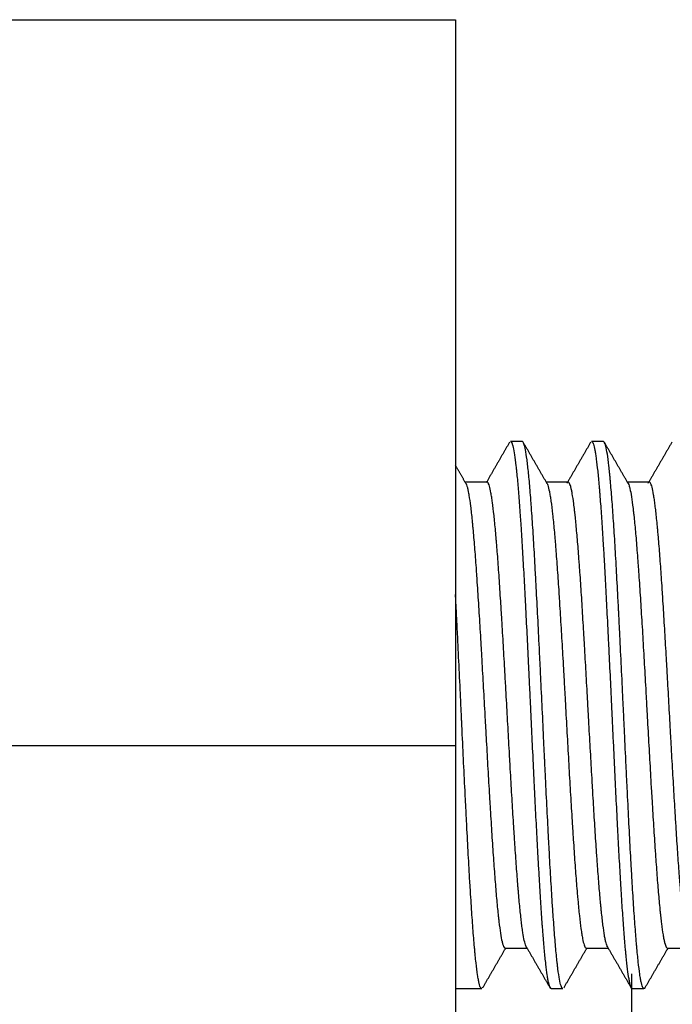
# Model space of a CAD drawing. Header units: millimetres. Extents: x 7592 to 10531, y 3981 to 6059.
# Tile 120 of 130: x 9523 to 9537, y 5572 to 5593. Entities that reach past the tile are written whole.
import ezdxf

# ---------------------------------------------------------------- set-up
doc = ezdxf.new("R2010")
doc.units = ezdxf.units.MM

msp = doc.modelspace()

# ---------------------------------------------------------------- linework, layer by layer
at = {"linetype": 'Continuous'}
for p, q in [((9521.966, 5593.246), (9531.966, 5593.246)), ((9531.966, 5593.246), (9531.966, 5577.592)), ((9533.406, 5584.146), (9533.151, 5584.146)), ((9535.156, 5584.146), (9534.901, 5584.146)), ((9532.646, 5583.271), (9532.175, 5583.271)), ((9534.396, 5583.271), (9533.924, 5583.271)), ((9536.146, 5583.271), (9535.674, 5583.271)), ((9521.966, 5577.592), (9531.966, 5577.592)), ((9531.966, 5577.592), (9531.966, 5475.9)), ((9533.036, 5573.221), (9533.508, 5573.221)), ((9534.786, 5573.221), (9535.258, 5573.221)), ((9536.536, 5573.221), (9537.008, 5573.221)), ((9535.766, 5561.094), (9535.766, 5572.664)), ((9531.966, 5572.346), (9532.531, 5572.346)), ((9534.026, 5572.346), (9534.281, 5572.346)), ((9535.776, 5572.346), (9536.031, 5572.346))]:
    msp.add_line(p, q, dxfattribs=at)
for points in [[(9533.131, 5584.131), (9532.881, 5583.7), (9532.63, 5583.261)], [(9533.946, 5583.233), (9533.685, 5583.685), (9533.425, 5584.134)], [(9534.881, 5584.131), (9534.626, 5583.69), (9534.37, 5583.249)], [(9535.685, 5583.252), (9535.43, 5583.693), (9535.175, 5584.132)], [(9536.632, 5584.132), (9536.374, 5583.686), (9536.115, 5583.241)], [(9532.191, 5583.242), (9532.079, 5583.437), (9531.966, 5583.631)], [(9532.551, 5572.362), (9532.799, 5572.79), (9533.049, 5573.221)], [(9533.495, 5573.244), (9533.751, 5572.801), (9534.008, 5572.359)], [(9534.301, 5572.361), (9534.55, 5572.791), (9534.799, 5573.221)], [(9535.235, 5573.261), (9535.497, 5572.809), (9535.757, 5572.359)], [(9536.05, 5572.359), (9536.3, 5572.79), (9536.55, 5573.221)]]:
    msp.add_open_spline(points, degree=2, dxfattribs=at)
for points, knots in [([(9533.151, 5584.146), (9533.16, 5584.146), (9533.169, 5584.137), (9533.18, 5584.114), (9533.183, 5584.108), (9533.188, 5584.095), (9533.191, 5584.087), (9533.198, 5584.063), (9533.203, 5584.044), (9533.219, 5583.978), (9533.229, 5583.923), (9533.249, 5583.791), (9533.259, 5583.714), (9533.271, 5583.604), (9533.274, 5583.581), (9533.279, 5583.534), (9533.282, 5583.51), (9533.289, 5583.435), (9533.295, 5583.383), (9533.31, 5583.219), (9533.33, 5582.982), (9533.35, 5582.708), (9533.363, 5582.525), (9533.365, 5582.488), (9533.37, 5582.412), (9533.373, 5582.373), (9533.38, 5582.256), (9533.386, 5582.177), (9533.401, 5581.932), (9533.421, 5581.593), (9533.441, 5581.228), (9533.456, 5580.944), (9533.461, 5580.848), (9533.469, 5580.701), (9533.472, 5580.651), (9533.477, 5580.552), (9533.479, 5580.503), (9533.492, 5580.253), (9533.512, 5579.848), (9533.533, 5579.431), (9533.548, 5579.113), (9533.553, 5579.007), (9533.56, 5578.846), (9533.563, 5578.792), (9533.568, 5578.684), (9533.57, 5578.63), (9533.583, 5578.361), (9533.593, 5578.147), (9533.614, 5577.72), (9533.624, 5577.508), (9533.639, 5577.19), (9533.644, 5577.085), (9533.652, 5576.927), (9533.654, 5576.874), (9533.659, 5576.769), (9533.662, 5576.717), (9533.674, 5576.457), (9533.684, 5576.254), (9533.705, 5575.857), (9533.715, 5575.663), (9533.73, 5575.38), (9533.735, 5575.286), (9533.743, 5575.148), (9533.745, 5575.102), (9533.75, 5575.011), (9533.753, 5574.966), (9533.766, 5574.743), (9533.776, 5574.573), (9533.796, 5574.248), (9533.806, 5574.093), (9533.821, 5573.873), (9533.826, 5573.802), (9533.834, 5573.698), (9533.836, 5573.664), (9533.842, 5573.597), (9533.844, 5573.563), (9533.857, 5573.401), (9533.867, 5573.281), (9533.887, 5573.063), (9533.897, 5572.964), (9533.917, 5572.787), (9533.927, 5572.709), (9533.94, 5572.624), (9533.943, 5572.608), (9533.948, 5572.577), (9533.956, 5572.533), (9533.963, 5572.496), (9533.978, 5572.429), (9533.988, 5572.397), (9534.008, 5572.356), (9534.017, 5572.346), (9534.026, 5572.346)], [0, 0, 0, 0, 0.030286, 0.030286, 0.038969, 0.038969, 0.047652, 0.047652, 0.065018, 0.065018, 0.09975, 0.09975, 0.134481, 0.134481, 0.143164, 0.143164, 0.151847, 0.151847, 0.169213, 0.169213, 0.203945, 0.238677, 0.238677, 0.24736, 0.24736, 0.256043, 0.256043, 0.273409, 0.273409, 0.308141, 0.342873, 0.342873, 0.360239, 0.360239, 0.368922, 0.368922, 0.377605, 0.377605, 0.412337, 0.447068, 0.447068, 0.464434, 0.464434, 0.473117, 0.473117, 0.4818, 0.4818, 0.516532, 0.516532, 0.551264, 0.551264, 0.56863, 0.56863, 0.577313, 0.577313, 0.585996, 0.585996, 0.620728, 0.620728, 0.65546, 0.65546, 0.672826, 0.672826, 0.681509, 0.681509, 0.690192, 0.690192, 0.724924, 0.724924, 0.759655, 0.759655, 0.777021, 0.777021, 0.785704, 0.785704, 0.794387, 0.794387, 0.829119, 0.829119, 0.863851, 0.863851, 0.898583, 0.898583, 0.907266, 0.907266, 0.915949, 0.933315, 0.933315, 0.968047, 0.968047, 1, 1, 1, 1]), ([(9534.281, 5572.346), (9534.279, 5572.346), (9534.277, 5572.347), (9534.272, 5572.349), (9534.269, 5572.351), (9534.263, 5572.358), (9534.261, 5572.362), (9534.252, 5572.377), (9534.247, 5572.39), (9534.23, 5572.44), (9534.219, 5572.488), (9534.197, 5572.609), (9534.186, 5572.684), (9534.173, 5572.783), (9534.172, 5572.794), (9534.169, 5572.817), (9534.165, 5572.852), (9534.155, 5572.938), (9534.147, 5573.019), (9534.13, 5573.188), (9534.119, 5573.313), (9534.097, 5573.586), (9534.086, 5573.734), (9534.072, 5573.934), (9534.069, 5573.975), (9534.064, 5574.057), (9534.055, 5574.183), (9534.047, 5574.313), (9534.03, 5574.58), (9534.019, 5574.766), (9534.002, 5575.058), (9533.997, 5575.158), (9533.989, 5575.311), (9533.986, 5575.362), (9533.98, 5575.466), (9533.977, 5575.518), (9533.964, 5575.782), (9533.952, 5575.998), (9533.93, 5576.438), (9533.919, 5576.662), (9533.902, 5577.005), (9533.897, 5577.121), (9533.89, 5577.266), (9533.889, 5577.296), (9533.886, 5577.354), (9533.884, 5577.384), (9533.88, 5577.472), (9533.877, 5577.53), (9533.864, 5577.824), (9533.853, 5578.058), (9533.83, 5578.526), (9533.819, 5578.76), (9533.803, 5579.111), (9533.797, 5579.227), (9533.786, 5579.461), (9533.78, 5579.576), (9533.764, 5579.919), (9533.753, 5580.142), (9533.731, 5580.579), (9533.719, 5580.793), (9533.705, 5581.054), (9533.703, 5581.106), (9533.698, 5581.183), (9533.697, 5581.209), (9533.694, 5581.26), (9533.687, 5581.387), (9533.68, 5581.511), (9533.664, 5581.8), (9533.653, 5581.985), (9533.631, 5582.335), (9533.62, 5582.501), (9533.605, 5582.698), (9533.603, 5582.737), (9533.597, 5582.813), (9533.589, 5582.924), (9533.58, 5583.029), (9533.564, 5583.229), (9533.553, 5583.351), (9533.536, 5583.516), (9533.531, 5583.567), (9533.522, 5583.641), (9533.52, 5583.664), (9533.514, 5583.71), (9533.511, 5583.732), (9533.497, 5583.839), (9533.486, 5583.91), (9533.464, 5584.024), (9533.453, 5584.068), (9533.436, 5584.113), (9533.431, 5584.124), (9533.422, 5584.136), (9533.42, 5584.14), (9533.415, 5584.143), (9533.414, 5584.144), (9533.411, 5584.145), (9533.409, 5584.146), (9533.407, 5584.146), (9533.406, 5584.146)], [0, 0, 0, 0, 0.007615, 0.007615, 0.017134, 0.017134, 0.026653, 0.026653, 0.04569, 0.04569, 0.083765, 0.083765, 0.12184, 0.12184, 0.126599, 0.126599, 0.131359, 0.140878, 0.159915, 0.159915, 0.19799, 0.19799, 0.236065, 0.236065, 0.245584, 0.245584, 0.255102, 0.27414, 0.27414, 0.312215, 0.312215, 0.331252, 0.331252, 0.340771, 0.340771, 0.35029, 0.35029, 0.388365, 0.388365, 0.42644, 0.42644, 0.445477, 0.445477, 0.450237, 0.450237, 0.454996, 0.454996, 0.464515, 0.464515, 0.50259, 0.50259, 0.540665, 0.540665, 0.559702, 0.559702, 0.578739, 0.578739, 0.616814, 0.616814, 0.654889, 0.654889, 0.664408, 0.664408, 0.669167, 0.669167, 0.673927, 0.692964, 0.692964, 0.731039, 0.731039, 0.769114, 0.769114, 0.778633, 0.778633, 0.788152, 0.807189, 0.807189, 0.845264, 0.845264, 0.864302, 0.864302, 0.87382, 0.87382, 0.883339, 0.883339, 0.921414, 0.921414, 0.959489, 0.959489, 0.978526, 0.978526, 0.988045, 0.988045, 0.992805, 0.992805, 0.997564, 1, 1, 1, 1]), ([(9534.901, 5584.146), (9534.904, 5584.146), (9534.907, 5584.145), (9534.92, 5584.136), (9534.931, 5584.117), (9534.951, 5584.057), (9534.961, 5584.015), (9534.974, 5583.948), (9534.976, 5583.934), (9534.981, 5583.904), (9534.989, 5583.857), (9534.996, 5583.805), (9535.012, 5583.691), (9535.022, 5583.605), (9535.042, 5583.412), (9535.052, 5583.305), (9535.065, 5583.157), (9535.067, 5583.127), (9535.073, 5583.065), (9535.08, 5582.971), (9535.088, 5582.872), (9535.103, 5582.668), (9535.113, 5582.524), (9535.133, 5582.218), (9535.143, 5582.057), (9535.156, 5581.845), (9535.159, 5581.802), (9535.164, 5581.715), (9535.166, 5581.671), (9535.174, 5581.538), (9535.179, 5581.449), (9535.194, 5581.175), (9535.204, 5580.988), (9535.224, 5580.603), (9535.234, 5580.405), (9535.247, 5580.151), (9535.25, 5580.1), (9535.255, 5579.997), (9535.257, 5579.945), (9535.265, 5579.789), (9535.27, 5579.685), (9535.285, 5579.371), (9535.306, 5578.95), (9535.326, 5578.523), (9535.338, 5578.254), (9535.341, 5578.2), (9535.346, 5578.092), (9535.348, 5578.038), (9535.356, 5577.876), (9535.361, 5577.768), (9535.377, 5577.448), (9535.397, 5577.025), (9535.417, 5576.612), (9535.432, 5576.305), (9535.437, 5576.204), (9535.445, 5576.053), (9535.447, 5576.003), (9535.452, 5575.903), (9535.455, 5575.854), (9535.468, 5575.609), (9535.488, 5575.229), (9535.508, 5574.874), (9535.523, 5574.617), (9535.528, 5574.532), (9535.536, 5574.408), (9535.538, 5574.367), (9535.544, 5574.287), (9535.546, 5574.247), (9535.559, 5574.05), (9535.569, 5573.902), (9535.589, 5573.625), (9535.599, 5573.495), (9535.614, 5573.313), (9535.62, 5573.255), (9535.627, 5573.171), (9535.63, 5573.144), (9535.635, 5573.09), (9535.637, 5573.064), (9535.65, 5572.938), (9535.66, 5572.847), (9535.68, 5572.689), (9535.69, 5572.62), (9535.706, 5572.534), (9535.711, 5572.508), (9535.718, 5572.473), (9535.721, 5572.462), (9535.726, 5572.442), (9535.729, 5572.432), (9535.741, 5572.389), (9535.751, 5572.366), (9535.766, 5572.349), (9535.771, 5572.346), (9535.776, 5572.346)], [0, 0, 0, 0, 0.010558, 0.010558, 0.04529, 0.04529, 0.080022, 0.080022, 0.088705, 0.088705, 0.097388, 0.114754, 0.114754, 0.149486, 0.149486, 0.184218, 0.184218, 0.192901, 0.192901, 0.201584, 0.21895, 0.21895, 0.253682, 0.253682, 0.288413, 0.288413, 0.297096, 0.297096, 0.305779, 0.305779, 0.323145, 0.323145, 0.357877, 0.357877, 0.392609, 0.392609, 0.401292, 0.401292, 0.409975, 0.409975, 0.427341, 0.427341, 0.462073, 0.496805, 0.496805, 0.505487, 0.505487, 0.51417, 0.51417, 0.531536, 0.531536, 0.566268, 0.601, 0.601, 0.618366, 0.618366, 0.627049, 0.627049, 0.635732, 0.635732, 0.670464, 0.705196, 0.705196, 0.722562, 0.722562, 0.731245, 0.731245, 0.739928, 0.739928, 0.774659, 0.774659, 0.809391, 0.809391, 0.826757, 0.826757, 0.83544, 0.83544, 0.844123, 0.844123, 0.878855, 0.878855, 0.913587, 0.913587, 0.930953, 0.930953, 0.939636, 0.939636, 0.948319, 0.948319, 0.983051, 0.983051, 1, 1, 1, 1]), ([(9536.054, 5572.365), (9536.052, 5572.362), (9536.05, 5572.36), (9536.046, 5572.354), (9536.043, 5572.351), (9536.029, 5572.342), (9536.018, 5572.348), (9535.996, 5572.389), (9535.985, 5572.423), (9535.968, 5572.495), (9535.962, 5572.523), (9535.955, 5572.562), (9535.954, 5572.57), (9535.951, 5572.587), (9535.947, 5572.612), (9535.943, 5572.639), (9535.929, 5572.734), (9535.918, 5572.822), (9535.896, 5573.024), (9535.885, 5573.138), (9535.871, 5573.295), (9535.868, 5573.328), (9535.862, 5573.394), (9535.86, 5573.428), (9535.851, 5573.532), (9535.846, 5573.604), (9535.829, 5573.828), (9535.818, 5573.987), (9535.796, 5574.324), (9535.785, 5574.503), (9535.772, 5574.715), (9535.771, 5574.739), (9535.768, 5574.787), (9535.767, 5574.811), (9535.762, 5574.883), (9535.754, 5575.03), (9535.746, 5575.18), (9535.729, 5575.484), (9535.718, 5575.693), (9535.696, 5576.124), (9535.685, 5576.345), (9535.671, 5576.629), (9535.668, 5576.686), (9535.662, 5576.801), (9535.654, 5576.973), (9535.646, 5577.145), (9535.629, 5577.492), (9535.618, 5577.725), (9535.602, 5578.076), (9535.596, 5578.194), (9535.588, 5578.371), (9535.585, 5578.43), (9535.579, 5578.549), (9535.577, 5578.608), (9535.562, 5578.903), (9535.551, 5579.136), (9535.529, 5579.596), (9535.518, 5579.823), (9535.502, 5580.159), (9535.496, 5580.27), (9535.489, 5580.408), (9535.488, 5580.435), (9535.485, 5580.49), (9535.484, 5580.518), (9535.479, 5580.6), (9535.477, 5580.654), (9535.463, 5580.922), (9535.451, 5581.129), (9535.429, 5581.528), (9535.418, 5581.72), (9535.402, 5581.998), (9535.396, 5582.088), (9535.385, 5582.265), (9535.379, 5582.351), (9535.363, 5582.6), (9535.34, 5582.909), (9535.318, 5583.176), (9535.304, 5583.328), (9535.302, 5583.358), (9535.297, 5583.402), (9535.296, 5583.416), (9535.293, 5583.444), (9535.286, 5583.514), (9535.279, 5583.578), (9535.263, 5583.723), (9535.252, 5583.806), (9535.229, 5583.946), (9535.218, 5584.003), (9535.204, 5584.057), (9535.202, 5584.067), (9535.196, 5584.085), (9535.188, 5584.11), (9535.179, 5584.127), (9535.168, 5584.142), (9535.162, 5584.146), (9535.156, 5584.146)], [0, 0, 0, 0, 0.005569, 0.005569, 0.01485, 0.01485, 0.051975, 0.051975, 0.0891, 0.0891, 0.107662, 0.107662, 0.112303, 0.112303, 0.116944, 0.126225, 0.126225, 0.16335, 0.16335, 0.200475, 0.200475, 0.209756, 0.209756, 0.219038, 0.219038, 0.2376, 0.2376, 0.274725, 0.274725, 0.31185, 0.31185, 0.316491, 0.316491, 0.321131, 0.321131, 0.330413, 0.348975, 0.348975, 0.3861, 0.3861, 0.423225, 0.423225, 0.432506, 0.432506, 0.441788, 0.46035, 0.46035, 0.497475, 0.497475, 0.516038, 0.516038, 0.525319, 0.525319, 0.5346, 0.5346, 0.571725, 0.571725, 0.60885, 0.60885, 0.627413, 0.627413, 0.632053, 0.632053, 0.636694, 0.636694, 0.645975, 0.645975, 0.6831, 0.6831, 0.720225, 0.720225, 0.738788, 0.738788, 0.75735, 0.75735, 0.794475, 0.8316, 0.8316, 0.840882, 0.840882, 0.845522, 0.845522, 0.850163, 0.868725, 0.868725, 0.90585, 0.90585, 0.942976, 0.942976, 0.952257, 0.952257, 0.961538, 0.980101, 0.980101, 1, 1, 1, 1]), ([(9532.188, 5583.248), (9532.199, 5583.229), (9532.21, 5583.198), (9532.224, 5583.145), (9532.227, 5583.133), (9532.232, 5583.108), (9532.235, 5583.095), (9532.244, 5583.053), (9532.25, 5583.022), (9532.267, 5582.92), (9532.278, 5582.841), (9532.3, 5582.661), (9532.312, 5582.559), (9532.326, 5582.418), (9532.329, 5582.389), (9532.334, 5582.33), (9532.337, 5582.299), (9532.346, 5582.207), (9532.352, 5582.143), (9532.369, 5581.945), (9532.38, 5581.804), (9532.397, 5581.579), (9532.405, 5581.463), (9532.414, 5581.342), (9532.42, 5581.261), (9532.422, 5581.219), (9532.437, 5581.01), (9532.448, 5580.836), (9532.471, 5580.479), (9532.482, 5580.294), (9532.499, 5580.009), (9532.505, 5579.913), (9532.513, 5579.766), (9532.516, 5579.717), (9532.522, 5579.618), (9532.525, 5579.568), (9532.539, 5579.32), (9532.561, 5578.919), (9532.584, 5578.512), (9532.598, 5578.256), (9532.601, 5578.205), (9532.607, 5578.102), (9532.61, 5578.05), (9532.618, 5577.896), (9532.624, 5577.793), (9532.641, 5577.488), (9532.652, 5577.287), (9532.675, 5576.89), (9532.686, 5576.695), (9532.7, 5576.453), (9532.703, 5576.405), (9532.709, 5576.31), (9532.712, 5576.262), (9532.72, 5576.121), (9532.726, 5576.029), (9532.743, 5575.757), (9532.754, 5575.582), (9532.771, 5575.329), (9532.777, 5575.246), (9532.788, 5575.085), (9532.794, 5575.005), (9532.811, 5574.772), (9532.823, 5574.627), (9532.845, 5574.356), (9532.856, 5574.23), (9532.873, 5574.056), (9532.882, 5573.972), (9532.89, 5573.894), (9532.896, 5573.844), (9532.899, 5573.819), (9532.913, 5573.7), (9532.925, 5573.616), (9532.947, 5573.472), (9532.958, 5573.412), (9532.975, 5573.339), (9532.981, 5573.318), (9532.99, 5573.291), (9532.993, 5573.283), (9532.998, 5573.267), (9533.001, 5573.261), (9533.015, 5573.232), (9533.026, 5573.221), (9533.036, 5573.221)], [0, 0, 0, 0, 0.038844, 0.038844, 0.048876, 0.048876, 0.058908, 0.058908, 0.078973, 0.078973, 0.119101, 0.119101, 0.159229, 0.159229, 0.169262, 0.169262, 0.179294, 0.179294, 0.199358, 0.199358, 0.239486, 0.239486, 0.259551, 0.269583, 0.269583, 0.279615, 0.279615, 0.319743, 0.319743, 0.359872, 0.359872, 0.379936, 0.379936, 0.389968, 0.389968, 0.4, 0.4, 0.440128, 0.480257, 0.480257, 0.490289, 0.490289, 0.500321, 0.500321, 0.520385, 0.520385, 0.560514, 0.560514, 0.600642, 0.600642, 0.610674, 0.610674, 0.620706, 0.620706, 0.640771, 0.640771, 0.680899, 0.680899, 0.700963, 0.700963, 0.721027, 0.721027, 0.761156, 0.761156, 0.801284, 0.801284, 0.821348, 0.831381, 0.831381, 0.841413, 0.841413, 0.881541, 0.881541, 0.921669, 0.921669, 0.941734, 0.941734, 0.951766, 0.951766, 0.961798, 0.961798, 1, 1, 1, 1]), ([(9533.499, 5573.237), (9533.496, 5573.24), (9533.494, 5573.245), (9533.48, 5573.271), (9533.469, 5573.304), (9533.447, 5573.392), (9533.436, 5573.448), (9533.422, 5573.532), (9533.42, 5573.55), (9533.414, 5573.586), (9533.411, 5573.605), (9533.403, 5573.664), (9533.397, 5573.706), (9533.381, 5573.839), (9533.37, 5573.938), (9533.348, 5574.156), (9533.337, 5574.275), (9533.323, 5574.436), (9533.32, 5574.469), (9533.315, 5574.536), (9533.312, 5574.57), (9533.304, 5574.673), (9533.298, 5574.744), (9533.282, 5574.961), (9533.271, 5575.114), (9533.254, 5575.354), (9533.246, 5575.476), (9533.238, 5575.603), (9533.232, 5575.689), (9533.229, 5575.733), (9533.215, 5575.951), (9533.204, 5576.13), (9533.182, 5576.496), (9533.172, 5576.683), (9533.155, 5576.969), (9533.147, 5577.114), (9533.139, 5577.261), (9533.133, 5577.36), (9533.13, 5577.41), (9533.116, 5577.656), (9533.105, 5577.854), (9533.083, 5578.25), (9533.072, 5578.448), (9533.056, 5578.746), (9533.05, 5578.845), (9533.042, 5578.994), (9533.039, 5579.044), (9533.034, 5579.142), (9533.031, 5579.191), (9533.017, 5579.436), (9533.006, 5579.628), (9532.984, 5580.004), (9532.973, 5580.189), (9532.959, 5580.414), (9532.956, 5580.459), (9532.951, 5580.549), (9532.948, 5580.593), (9532.94, 5580.726), (9532.934, 5580.812), (9532.918, 5581.066), (9532.907, 5581.228), (9532.885, 5581.537), (9532.874, 5581.685), (9532.86, 5581.86), (9532.857, 5581.895), (9532.852, 5581.963), (9532.849, 5581.997), (9532.84, 5582.095), (9532.835, 5582.159), (9532.819, 5582.341), (9532.808, 5582.453), (9532.786, 5582.657), (9532.774, 5582.749), (9532.761, 5582.852), (9532.758, 5582.871), (9532.752, 5582.91), (9532.749, 5582.928), (9532.741, 5582.981), (9532.736, 5583.014), (9532.719, 5583.102), (9532.708, 5583.15), (9532.692, 5583.204), (9532.684, 5583.227), (9532.675, 5583.244), (9532.67, 5583.253), (9532.667, 5583.257), (9532.653, 5583.273), (9532.643, 5583.274), (9532.632, 5583.265)], [0, 0, 0, 0, 0.008855, 0.008855, 0.047023, 0.047023, 0.085191, 0.085191, 0.094733, 0.094733, 0.104275, 0.104275, 0.123359, 0.123359, 0.161527, 0.161527, 0.199695, 0.199695, 0.209237, 0.209237, 0.218779, 0.218779, 0.237863, 0.237863, 0.276031, 0.276031, 0.295115, 0.304657, 0.304657, 0.314199, 0.314199, 0.352367, 0.352367, 0.390535, 0.390535, 0.409619, 0.419161, 0.419161, 0.428703, 0.428703, 0.466871, 0.466871, 0.505039, 0.505039, 0.524123, 0.524123, 0.533665, 0.533665, 0.543207, 0.543207, 0.581374, 0.581374, 0.619542, 0.619542, 0.629084, 0.629084, 0.638626, 0.638626, 0.65771, 0.65771, 0.695878, 0.695878, 0.734046, 0.734046, 0.743588, 0.743588, 0.75313, 0.75313, 0.772214, 0.772214, 0.810382, 0.810382, 0.84855, 0.84855, 0.858092, 0.858092, 0.867634, 0.867634, 0.886718, 0.886718, 0.924886, 0.924886, 0.94397, 0.953512, 0.953512, 0.963054, 0.963054, 1, 1, 1, 1]), ([(9533.941, 5583.242), (9533.946, 5583.232), (9533.952, 5583.219), (9533.968, 5583.17), (9533.979, 5583.125), (9533.997, 5583.039), (9534.005, 5582.991), (9534.014, 5582.936), (9534.019, 5582.898), (9534.022, 5582.879), (9534.036, 5582.776), (9534.048, 5582.683), (9534.07, 5582.477), (9534.082, 5582.363), (9534.099, 5582.177), (9534.104, 5582.113), (9534.113, 5582.012), (9534.116, 5581.977), (9534.122, 5581.907), (9534.124, 5581.872), (9534.139, 5581.692), (9534.15, 5581.54), (9534.172, 5581.222), (9534.184, 5581.055), (9534.198, 5580.837), (9534.201, 5580.793), (9534.206, 5580.704), (9534.209, 5580.658), (9534.218, 5580.522), (9534.224, 5580.43), (9534.241, 5580.15), (9534.252, 5579.96), (9534.274, 5579.572), (9534.286, 5579.373), (9534.3, 5579.121), (9534.303, 5579.07), (9534.309, 5578.968), (9534.311, 5578.917), (9534.32, 5578.764), (9534.326, 5578.662), (9534.343, 5578.356), (9534.354, 5578.152), (9534.377, 5577.745), (9534.388, 5577.541), (9534.411, 5577.135), (9534.422, 5576.936), (9534.445, 5576.547), (9534.456, 5576.357), (9534.473, 5576.078), (9534.482, 5575.94), (9534.49, 5575.804), (9534.496, 5575.714), (9534.499, 5575.67), (9534.513, 5575.451), (9534.524, 5575.283), (9534.547, 5574.964), (9534.558, 5574.812), (9534.575, 5574.596), (9534.581, 5574.526), (9534.589, 5574.425), (9534.592, 5574.391), (9534.598, 5574.326), (9534.601, 5574.294), (9534.615, 5574.138), (9534.626, 5574.024), (9534.649, 5573.816), (9534.66, 5573.723), (9534.675, 5573.621), (9534.677, 5573.601), (9534.683, 5573.562), (9534.686, 5573.544), (9534.694, 5573.491), (9534.7, 5573.459), (9534.717, 5573.371), (9534.728, 5573.325), (9534.751, 5573.257), (9534.762, 5573.235), (9534.777, 5573.224), (9534.78, 5573.222), (9534.784, 5573.221), (9534.785, 5573.221), (9534.786, 5573.221)], [0, 0, 0, 0, 0.018685, 0.018685, 0.058956, 0.058956, 0.079091, 0.089159, 0.089159, 0.099227, 0.099227, 0.139497, 0.139497, 0.179768, 0.179768, 0.199903, 0.199903, 0.209971, 0.209971, 0.220038, 0.220038, 0.260309, 0.260309, 0.30058, 0.30058, 0.310647, 0.310647, 0.320715, 0.320715, 0.34085, 0.34085, 0.381121, 0.381121, 0.421391, 0.421391, 0.431459, 0.431459, 0.441527, 0.441527, 0.461662, 0.461662, 0.501933, 0.501933, 0.542203, 0.542203, 0.582474, 0.582474, 0.622744, 0.622744, 0.64288, 0.652947, 0.652947, 0.663015, 0.663015, 0.703286, 0.703286, 0.743556, 0.743556, 0.763692, 0.763692, 0.773759, 0.773759, 0.783827, 0.783827, 0.824098, 0.824098, 0.864368, 0.864368, 0.874436, 0.874436, 0.884503, 0.884503, 0.904639, 0.904639, 0.944909, 0.944909, 0.98518, 0.98518, 0.995248, 0.995248, 1, 1, 1, 1]), ([(9535.24, 5573.251), (9535.231, 5573.27), (9535.222, 5573.297), (9535.209, 5573.344), (9535.207, 5573.355), (9535.201, 5573.379), (9535.198, 5573.392), (9535.19, 5573.432), (9535.184, 5573.462), (9535.168, 5573.558), (9535.157, 5573.634), (9535.135, 5573.806), (9535.124, 5573.903), (9535.11, 5574.038), (9535.107, 5574.066), (9535.102, 5574.122), (9535.099, 5574.151), (9535.091, 5574.238), (9535.085, 5574.299), (9535.069, 5574.488), (9535.057, 5574.622), (9535.041, 5574.837), (9535.033, 5574.948), (9535.025, 5575.063), (9535.019, 5575.142), (9535.016, 5575.181), (9535.002, 5575.381), (9534.991, 5575.547), (9534.969, 5575.89), (9534.958, 5576.066), (9534.942, 5576.34), (9534.936, 5576.433), (9534.928, 5576.574), (9534.925, 5576.621), (9534.92, 5576.716), (9534.917, 5576.764), (9534.903, 5577.004), (9534.881, 5577.39), (9534.859, 5577.784), (9534.842, 5578.083), (9534.837, 5578.182), (9534.829, 5578.333), (9534.826, 5578.383), (9534.82, 5578.483), (9534.818, 5578.533), (9534.804, 5578.782), (9534.782, 5579.175), (9534.76, 5579.56), (9534.746, 5579.798), (9534.743, 5579.846), (9534.738, 5579.94), (9534.735, 5579.988), (9534.727, 5580.128), (9534.721, 5580.22), (9534.704, 5580.492), (9534.694, 5580.668), (9534.672, 5581.007), (9534.661, 5581.171), (9534.647, 5581.369), (9534.644, 5581.408), (9534.638, 5581.485), (9534.636, 5581.523), (9534.627, 5581.636), (9534.622, 5581.709), (9534.605, 5581.921), (9534.594, 5582.053), (9534.572, 5582.3), (9534.561, 5582.415), (9534.548, 5582.547), (9534.545, 5582.572), (9534.539, 5582.622), (9534.536, 5582.647), (9534.528, 5582.718), (9534.522, 5582.762), (9534.506, 5582.888), (9534.495, 5582.96), (9534.479, 5583.053), (9534.47, 5583.095), (9534.462, 5583.131), (9534.457, 5583.153), (9534.454, 5583.164), (9534.44, 5583.213), (9534.429, 5583.24), (9534.411, 5583.266), (9534.403, 5583.271), (9534.396, 5583.271)], [0, 0, 0, 0, 0.033553, 0.033553, 0.043352, 0.043352, 0.053152, 0.053152, 0.07275, 0.07275, 0.111948, 0.111948, 0.151145, 0.151145, 0.160944, 0.160944, 0.170743, 0.170743, 0.190342, 0.190342, 0.229539, 0.229539, 0.249138, 0.258937, 0.258937, 0.268737, 0.268737, 0.307934, 0.307934, 0.347131, 0.347131, 0.36673, 0.36673, 0.376529, 0.376529, 0.386328, 0.386328, 0.425526, 0.464723, 0.464723, 0.484322, 0.484322, 0.494121, 0.494121, 0.50392, 0.50392, 0.543118, 0.582315, 0.582315, 0.592114, 0.592114, 0.601913, 0.601913, 0.621512, 0.621512, 0.660709, 0.660709, 0.699907, 0.699907, 0.709706, 0.709706, 0.719505, 0.719505, 0.739104, 0.739104, 0.778301, 0.778301, 0.817498, 0.817498, 0.827298, 0.827298, 0.837097, 0.837097, 0.856696, 0.856696, 0.895893, 0.895893, 0.915492, 0.925291, 0.925291, 0.93509, 0.93509, 0.974287, 0.974287, 1, 1, 1, 1]), ([(9535.681, 5583.258), (9535.685, 5583.253), (9535.689, 5583.247), (9535.698, 5583.228), (9535.704, 5583.213), (9535.712, 5583.186), (9535.715, 5583.177), (9535.721, 5583.156), (9535.724, 5583.144), (9535.738, 5583.085), (9535.75, 5583.025), (9535.772, 5582.882), (9535.783, 5582.799), (9535.798, 5582.681), (9535.8, 5582.657), (9535.806, 5582.607), (9535.809, 5582.581), (9535.817, 5582.501), (9535.823, 5582.445), (9535.84, 5582.271), (9535.852, 5582.146), (9535.874, 5581.876), (9535.886, 5581.732), (9535.9, 5581.539), (9535.903, 5581.5), (9535.908, 5581.421), (9535.911, 5581.381), (9535.92, 5581.259), (9535.925, 5581.176), (9535.942, 5580.924), (9535.954, 5580.749), (9535.976, 5580.388), (9535.988, 5580.2), (9536.011, 5579.813), (9536.022, 5579.617), (9536.044, 5579.221), (9536.056, 5579.02), (9536.073, 5578.716), (9536.081, 5578.563), (9536.09, 5578.408), (9536.096, 5578.305), (9536.098, 5578.253), (9536.113, 5577.996), (9536.124, 5577.792), (9536.146, 5577.388), (9536.158, 5577.188), (9536.175, 5576.891), (9536.18, 5576.792), (9536.189, 5576.645), (9536.192, 5576.596), (9536.198, 5576.499), (9536.201, 5576.451), (9536.215, 5576.213), (9536.226, 5576.028), (9536.249, 5575.67), (9536.26, 5575.496), (9536.274, 5575.287), (9536.277, 5575.246), (9536.283, 5575.164), (9536.286, 5575.123), (9536.294, 5575.003), (9536.3, 5574.925), (9536.317, 5574.699), (9536.328, 5574.558), (9536.351, 5574.293), (9536.362, 5574.17), (9536.376, 5574.027), (9536.379, 5573.999), (9536.385, 5573.945), (9536.388, 5573.919), (9536.396, 5573.842), (9536.402, 5573.794), (9536.419, 5573.657), (9536.43, 5573.578), (9536.447, 5573.475), (9536.456, 5573.429), (9536.464, 5573.388), (9536.47, 5573.363), (9536.473, 5573.351), (9536.487, 5573.295), (9536.498, 5573.264), (9536.519, 5573.229), (9536.528, 5573.221), (9536.537, 5573.221)], [0, 0, 0, 0, 0.013371, 0.013371, 0.033269, 0.033269, 0.043218, 0.043218, 0.053167, 0.053167, 0.092964, 0.092964, 0.13276, 0.13276, 0.142709, 0.142709, 0.152658, 0.152658, 0.172556, 0.172556, 0.212352, 0.212352, 0.252149, 0.252149, 0.262098, 0.262098, 0.272047, 0.272047, 0.291945, 0.291945, 0.331741, 0.331741, 0.371537, 0.371537, 0.411333, 0.411333, 0.45113, 0.45113, 0.471028, 0.480977, 0.480977, 0.490926, 0.490926, 0.530722, 0.530722, 0.570518, 0.570518, 0.590416, 0.590416, 0.600365, 0.600365, 0.610315, 0.610315, 0.650111, 0.650111, 0.689907, 0.689907, 0.699856, 0.699856, 0.709805, 0.709805, 0.729703, 0.729703, 0.769499, 0.769499, 0.809296, 0.809296, 0.819245, 0.819245, 0.829194, 0.829194, 0.849092, 0.849092, 0.888888, 0.888888, 0.908786, 0.918735, 0.918735, 0.928684, 0.928684, 0.96848, 0.96848, 1, 1, 1, 1]), ([(9537, 5573.235), (9537, 5573.236), (9536.999, 5573.236), (9536.996, 5573.241), (9536.993, 5573.246), (9536.988, 5573.257), (9536.985, 5573.263), (9536.977, 5573.284), (9536.971, 5573.301), (9536.955, 5573.359), (9536.944, 5573.41), (9536.927, 5573.503), (9536.922, 5573.536), (9536.911, 5573.61), (9536.905, 5573.649), (9536.888, 5573.776), (9536.877, 5573.871), (9536.855, 5574.08), (9536.844, 5574.195), (9536.828, 5574.38), (9536.82, 5574.477), (9536.811, 5574.579), (9536.806, 5574.648), (9536.803, 5574.683), (9536.789, 5574.862), (9536.778, 5575.011), (9536.756, 5575.325), (9536.745, 5575.488), (9536.729, 5575.744), (9536.723, 5575.831), (9536.715, 5575.964), (9536.712, 5576.009), (9536.706, 5576.099), (9536.704, 5576.144), (9536.69, 5576.372), (9536.679, 5576.558), (9536.657, 5576.936), (9536.646, 5577.128), (9536.629, 5577.422), (9536.624, 5577.521), (9536.616, 5577.67), (9536.613, 5577.72), (9536.607, 5577.82), (9536.604, 5577.869), (9536.59, 5578.118), (9536.579, 5578.316), (9536.558, 5578.712), (9536.547, 5578.909), (9536.533, 5579.155), (9536.53, 5579.204), (9536.525, 5579.302), (9536.522, 5579.351), (9536.513, 5579.498), (9536.508, 5579.594), (9536.491, 5579.88), (9536.48, 5580.066), (9536.458, 5580.429), (9536.447, 5580.607), (9536.434, 5580.823), (9536.431, 5580.866), (9536.425, 5580.951), (9536.423, 5580.993), (9536.414, 5581.118), (9536.409, 5581.199), (9536.392, 5581.436), (9536.381, 5581.587), (9536.359, 5581.873), (9536.348, 5582.008), (9536.334, 5582.167), (9536.331, 5582.198), (9536.326, 5582.259), (9536.323, 5582.289), (9536.315, 5582.376), (9536.309, 5582.432), (9536.293, 5582.592), (9536.282, 5582.688), (9536.265, 5582.817), (9536.257, 5582.878), (9536.249, 5582.933), (9536.243, 5582.968), (9536.24, 5582.985), (9536.227, 5583.066), (9536.216, 5583.119), (9536.194, 5583.202), (9536.183, 5583.232), (9536.166, 5583.259), (9536.161, 5583.265), (9536.152, 5583.27), (9536.149, 5583.271), (9536.146, 5583.271), (9536.146, 5583.271), (9536.146, 5583.271)], [0, 0, 0, 0, 0.00155, 0.00155, 0.011237, 0.011237, 0.020924, 0.020924, 0.040298, 0.040298, 0.079046, 0.079046, 0.098419, 0.098419, 0.117793, 0.117793, 0.156541, 0.156541, 0.195289, 0.195289, 0.214662, 0.224349, 0.224349, 0.234036, 0.234036, 0.272784, 0.272784, 0.311532, 0.311532, 0.330905, 0.330905, 0.340592, 0.340592, 0.350279, 0.350279, 0.389027, 0.389027, 0.427775, 0.427775, 0.447148, 0.447148, 0.456835, 0.456835, 0.466522, 0.466522, 0.50527, 0.50527, 0.544018, 0.544018, 0.553705, 0.553705, 0.563392, 0.563392, 0.582765, 0.582765, 0.621513, 0.621513, 0.660261, 0.660261, 0.669948, 0.669948, 0.679635, 0.679635, 0.699008, 0.699008, 0.737756, 0.737756, 0.776504, 0.776504, 0.786191, 0.786191, 0.795878, 0.795878, 0.815251, 0.815251, 0.853999, 0.853999, 0.873373, 0.88306, 0.88306, 0.892747, 0.892747, 0.931494, 0.931494, 0.970242, 0.970242, 0.989616, 0.989616, 0.999303, 0.999303, 1, 1, 1, 1]), ([(9532.531, 5572.346), (9532.524, 5572.346), (9532.516, 5572.352), (9532.498, 5572.383), (9532.487, 5572.416), (9532.473, 5572.475), (9532.47, 5572.487), (9532.464, 5572.514), (9532.456, 5572.557), (9532.448, 5572.607), (9532.431, 5572.718), (9532.42, 5572.804), (9532.403, 5572.954), (9532.398, 5573.007), (9532.389, 5573.091), (9532.387, 5573.12), (9532.381, 5573.18), (9532.378, 5573.211), (9532.364, 5573.368), (9532.353, 5573.504), (9532.331, 5573.798), (9532.32, 5573.955), (9532.304, 5574.207), (9532.298, 5574.294), (9532.291, 5574.406), (9532.29, 5574.428), (9532.287, 5574.474), (9532.285, 5574.497), (9532.281, 5574.566), (9532.278, 5574.612), (9532.264, 5574.846), (9532.253, 5575.041), (9532.231, 5575.444), (9532.22, 5575.653), (9532.204, 5575.976), (9532.198, 5576.085), (9532.187, 5576.308), (9532.181, 5576.42), (9532.164, 5576.758), (9532.142, 5577.214), (9532.12, 5577.68), (9532.106, 5577.975), (9532.104, 5578.034), (9532.099, 5578.123), (9532.098, 5578.153), (9532.095, 5578.212), (9532.088, 5578.36), (9532.081, 5578.507), (9532.065, 5578.859), (9532.053, 5579.092), (9532.031, 5579.552), (9532.02, 5579.78), (9532.006, 5580.063), (9532.004, 5580.119), (9531.998, 5580.231), (9531.995, 5580.287), (9531.987, 5580.452), (9531.981, 5580.561), (9531.973, 5580.73), (9531.969, 5580.791), (9531.966, 5580.851)], [0, 0, 0, 0, 0.039623, 0.039623, 0.098585, 0.098585, 0.113326, 0.113326, 0.128066, 0.157547, 0.157547, 0.216509, 0.216509, 0.245991, 0.245991, 0.260731, 0.260731, 0.275472, 0.275472, 0.334434, 0.334434, 0.393396, 0.393396, 0.422877, 0.422877, 0.430248, 0.430248, 0.437618, 0.437618, 0.452359, 0.452359, 0.511321, 0.511321, 0.570283, 0.570283, 0.599764, 0.599764, 0.629245, 0.629245, 0.688208, 0.74717, 0.74717, 0.76191, 0.76191, 0.769281, 0.769281, 0.776651, 0.806132, 0.806132, 0.865094, 0.865094, 0.924057, 0.924057, 0.938797, 0.938797, 0.953538, 0.953538, 0.983019, 0.983019, 1, 1, 1, 1])]:
    msp.add_open_spline(points, degree=3, knots=knots, dxfattribs=at)

doc.saveas('drawing.dxf')
